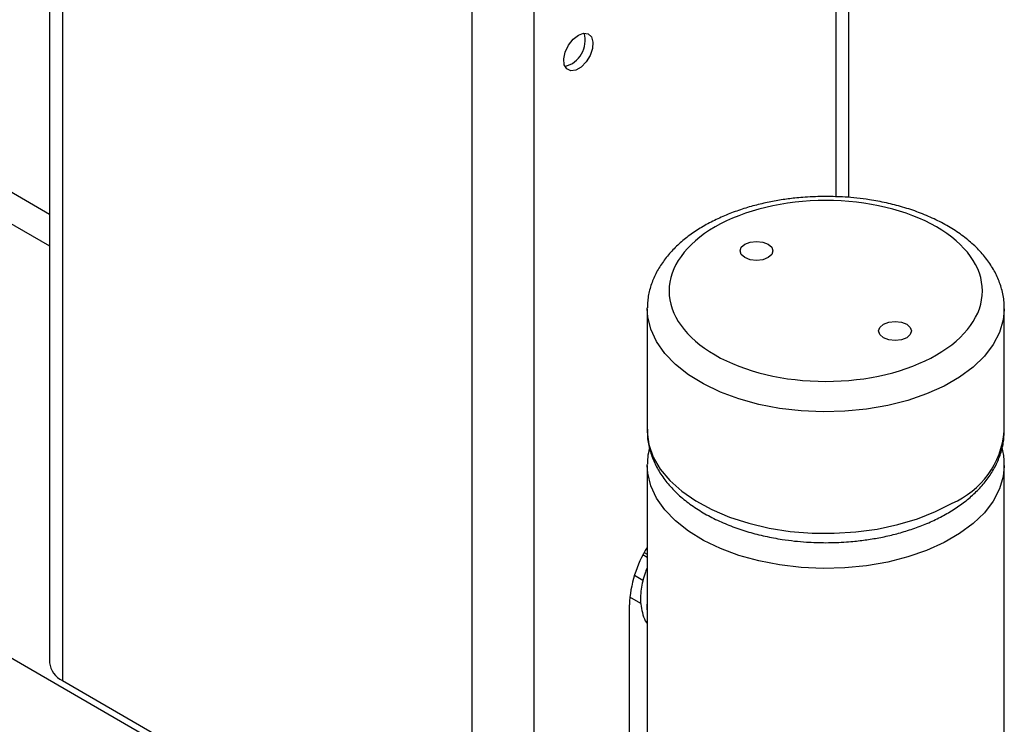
# Model space of a CAD drawing. Header units: inches. Extents: x 5.64 to 14.68, y 3.18 to 8.33.
# Tile 11 of 13: x 13.48 to 14.19, y 5.9 to 6.4. Entities that reach past the tile are written whole.
import ezdxf

# ---------------------------------------------------------------- set-up
doc = ezdxf.new("R2010")
doc.units = ezdxf.units.IN
doc.header["$MEASUREMENT"] = 0

msp = doc.modelspace()

# ---------------------------------------------------------------- linework, layer by layer
at = {"color": 7, "linetype": 'Continuous', "lineweight": 25}
for p, q in [((13.50458, 6.69723), (13.50458, 5.9416)), ((13.51373, 6.6871), (13.51373, 5.92884)), ((14.07531, 6.27376), (14.07531, 6.65223)), ((13.80647, 5.75984), (13.80647, 6.51811)), ((13.26068, 6.37996), (13.50458, 6.23917)), ((13.50458, 6.26159), (13.33299, 6.36064)), ((13.82712, 5.7427), (12.99196, 6.22483)), ((13.93142, 6.19423), (13.93142, 6.19487)), ((13.93142, 6.19423), (13.93142, 6.10748)), ((14.18642, 6.10748), (14.18642, 6.19423)), ((14.18642, 6.19423), (14.18642, 6.19361)), ((13.93142, 6.10807), (13.93142, 6.10748)), ((14.18642, 6.10686), (14.18642, 6.10748)), ((13.93142, 6.08247), (13.93143, 6.08316)), ((13.93142, 6.08247), (13.93142, 5.79464)), ((14.18642, 6.08247), (14.18641, 6.08179)), ((14.18642, 5.79464), (14.18642, 6.08247)), ((13.92933, 6.02032), (13.93142, 6.01911)), ((13.93142, 6.01674), (13.92836, 6.01851)), ((13.92224, 6.004), (13.92836, 6.00047)), ((13.92688, 5.98383), (13.91892, 5.98843)), ((13.91864, 5.8173), (13.91864, 5.9828)), ((13.51373, 5.92884), (13.80647, 5.75984))]:
    msp.add_line(p, q, dxfattribs=at)
at = {"color": 8, "linetype": 'Continuous', "lineweight": 25}
for p, q in [((14.06616, 6.64251), (14.06616, 6.2742)), ((13.85067, 5.77647), (13.85067, 6.51811))]:
    msp.add_line(p, q, dxfattribs=at)
at = {"color": 7, "linetype": 'Continuous', "lineweight": 25, "flags": 128}
for points in [[(13.88222, 6.38966), (13.88599, 6.39102), (13.88926, 6.39057), (13.89157, 6.38837), (13.89262, 6.38472), (13.89226, 6.3801), (13.89055, 6.37515), (13.88772, 6.37053), (13.88414, 6.36686), (13.8803, 6.36465), (13.87673, 6.36418), (13.87389, 6.36553), (13.87218, 6.36851), (13.87183, 6.37271), (13.87288, 6.37758), (13.87519, 6.38245), (13.87845, 6.38667), (13.88222, 6.38966)], [(14.01773, 6.23077), (14.01392, 6.2293), (14.00942, 6.22878), (14.00493, 6.2293), (14.00111, 6.23077), (13.99857, 6.23297), (13.99767, 6.23557), (13.99857, 6.23816), (14.00111, 6.24036), (14.00493, 6.24183), (14.00942, 6.24235), (14.01392, 6.24183), (14.01773, 6.24036), (14.02028, 6.23816), (14.02117, 6.23557), (14.02028, 6.23297), (14.01773, 6.23077)], [(14.11673, 6.17362), (14.11291, 6.17215), (14.10842, 6.17164), (14.10392, 6.17215), (14.10011, 6.17362), (14.09756, 6.17582), (14.09667, 6.17842), (14.09756, 6.18101), (14.10011, 6.18321), (14.10392, 6.18469), (14.10842, 6.1852), (14.11291, 6.18469), (14.11673, 6.18321), (14.11927, 6.18101), (14.12017, 6.17842), (14.11927, 6.17582), (14.11673, 6.17362)], [(13.93142, 5.9857), (13.9312, 5.98116), (13.93142, 5.97688)]]:
    msp.add_lwpolyline(points, dxfattribs=at)
at = {"color": 8, "linetype": 'Continuous', "lineweight": 25, "flags": 128}
for points in [[(14.18642, 6.19361), (14.18568, 6.18632), (14.18303, 6.17738), (14.17851, 6.16871), (14.17216, 6.16042), (14.16411, 6.15264), (14.15446, 6.14549), (14.14335, 6.13908), (14.13097, 6.13351), (14.1175, 6.12886), (14.10314, 6.1252), (14.08811, 6.12259), (14.07264, 6.12106), (14.05696, 6.12064), (14.0413, 6.12134), (14.02592, 6.12314), (14.01104, 6.12602), (13.99688, 6.12993), (13.98366, 6.13482), (13.97158, 6.14061), (13.96083, 6.14721), (13.95156, 6.15453), (13.94392, 6.16244), (13.93803, 6.17084), (13.93397, 6.1796), (13.9318, 6.18857), (13.93142, 6.19423)], [(13.93142, 6.10748), (13.93143, 6.10634), (13.93264, 6.09731), (13.93576, 6.08843), (13.94075, 6.07983), (13.94753, 6.07166), (13.956, 6.06403), (13.96603, 6.05706), (13.97747, 6.05085), (13.99014, 6.0455), (14.00385, 6.04109), (14.0184, 6.03769), (14.03356, 6.03534), (14.04911, 6.03409), (14.06481, 6.03395), (14.08042, 6.03493), (14.0957, 6.037), (14.11042, 6.04014), (14.12436, 6.04431), (14.13731, 6.04943), (14.14908, 6.05543)], [(14.18641, 6.08179), (14.18568, 6.07455), (14.18303, 6.06562), (14.17851, 6.05694), (14.17216, 6.04865), (14.16411, 6.04087), (14.15446, 6.03373), (14.14335, 6.02732), (14.13097, 6.02175), (14.1175, 6.0171), (14.10314, 6.01344), (14.08811, 6.01082), (14.07264, 6.00929), (14.05696, 6.00887), (14.0413, 6.00957), (14.02592, 6.01137), (14.01104, 6.01425), (13.99688, 6.01817), (13.98366, 6.02306), (13.97158, 6.02885), (13.96083, 6.03545), (13.95156, 6.04276), (13.94392, 6.05068), (13.93803, 6.05908), (13.93397, 6.06783), (13.9318, 6.07681), (13.93142, 6.08247)]]:
    msp.add_lwpolyline(points, dxfattribs=at)
at = {"color": 7, "linetype": 'Continuous', "lineweight": 25}
for centre, radius, start, end in [((13.86807, 6.38577), 0.01902, 283.87525, 16.1301), ((14.00197, 5.97944), 0.0834, 147.76812, 177.68873), ((13.52022, 5.94315), 0.01572, 185.69497, 245.62524)]:
    msp.add_arc(centre, radius, start, end, dxfattribs=at)
at = {"color": 8, "linetype": 'Continuous', "lineweight": 25}
msp.add_arc((14.12484, 6.1123), 0.06182, 293.08588, 354.95358, dxfattribs=at)
at = {"color": 7, "linetype": 'Continuous', "lineweight": 25}
for points, knots in [([(14.05892, 6.27444), (14.05398, 6.27435), (14.04702, 6.27421), (14.03684, 6.27332), (14.02823, 6.27225), (14.0182, 6.27047), (14.008, 6.26808), (13.99775, 6.26502), (13.98771, 6.26128), (13.97807, 6.25687), (13.96898, 6.25181), (13.96058, 6.2461), (13.953, 6.23977), (13.94635, 6.23284), (13.94076, 6.22533), (13.93631, 6.2173), (13.93323, 6.20878), (13.93158, 6.20127), (13.93162, 6.19664), (13.93163, 6.19502)], [0, 0, 0, 0, 0.076508, 0.107671, 0.159203, 0.212426, 0.269238, 0.3282, 0.388766, 0.450518, 0.513184, 0.576578, 0.640508, 0.704798, 0.769301, 0.833954, 0.898902, 0.964614, 1, 1, 1, 1]), ([(14.18621, 6.19346), (14.18628, 6.19491), (14.18648, 6.19958), (14.18503, 6.20722), (14.18205, 6.21617), (14.17757, 6.22461), (14.1717, 6.23263), (14.16451, 6.24012), (14.15612, 6.24699), (14.1467, 6.25314), (14.13641, 6.25855), (14.12544, 6.26316), (14.11403, 6.26694), (14.10224, 6.26995), (14.09126, 6.272), (14.08136, 6.27329), (14.07097, 6.27422), (14.06352, 6.27436), (14.05892, 6.27444)], [0, 0, 0, 0, 0.031513, 0.100832, 0.166267, 0.232951, 0.300897, 0.369735, 0.438919, 0.507967, 0.576454, 0.644104, 0.710496, 0.774613, 0.839401, 0.886001, 0.929652, 1, 1, 1, 1]), ([(13.97981, 6.25266), (14.00079, 6.26477), (14.02925, 6.27158), (14.08859, 6.27158), (14.11705, 6.26477), (14.15901, 6.24055), (14.17079, 6.22412), (14.17079, 6.18986), (14.15901, 6.17344), (14.11705, 6.14921), (14.08859, 6.14241), (14.02925, 6.14241), (14.00079, 6.14921), (13.95883, 6.17344), (13.94704, 6.18986), (13.94704, 6.22412), (13.95883, 6.24055), (13.97981, 6.25266)], [0, 0, 0, 0, 0.125, 0.125, 0.25, 0.25, 0.375, 0.375, 0.5, 0.5, 0.625, 0.625, 0.75, 0.75, 0.875, 0.875, 1, 1, 1, 1]), ([(13.93163, 6.10822), (13.93156, 6.10677), (13.93136, 6.10212), (13.93281, 6.09449), (13.93579, 6.08554), (13.94027, 6.0771), (13.94614, 6.06908), (13.95333, 6.06159), (13.96172, 6.05473), (13.97114, 6.04857), (13.98143, 6.04317), (13.9924, 6.03856), (14.00381, 6.03477), (14.0156, 6.03176), (14.02658, 6.02971), (14.03648, 6.02842), (14.04687, 6.02749), (14.05432, 6.02735), (14.05892, 6.02727)], [0, 0, 0, 0, 0.031239, 0.100578, 0.166032, 0.232735, 0.3007, 0.369557, 0.438761, 0.507828, 0.576335, 0.644003, 0.710414, 0.774549, 0.839356, 0.885968, 0.929632, 1, 1, 1, 1]), ([(14.05892, 6.02727), (14.06386, 6.02736), (14.07082, 6.0275), (14.081, 6.02839), (14.08961, 6.02947), (14.09964, 6.03124), (14.10984, 6.03363), (14.12009, 6.0367), (14.13013, 6.04043), (14.13977, 6.04484), (14.14886, 6.0499), (14.15726, 6.05561), (14.16484, 6.06194), (14.17149, 6.06887), (14.17708, 6.07638), (14.18153, 6.08441), (14.18461, 6.09294), (14.18626, 6.10045), (14.18622, 6.10509), (14.18621, 6.10671)], [0, 0, 0, 0, 0.0764948, 0.1076524, 0.1591749, 0.2123886, 0.2691903, 0.3281426, 0.3886979, 0.450439, 0.5130944, 0.5764771, 0.640396, 0.704675, 0.7691671, 0.8338089, 0.8987452, 0.9644456, 1, 1, 1, 1]), ([(13.933, 6.0947), (13.93247, 6.09254), (13.93155, 6.08878), (13.9316, 6.08495), (13.93163, 6.08332)], [0, 0, 0, 0, 0.576185, 1, 1, 1, 1]), ([(14.18621, 6.08163), (14.18628, 6.08307), (14.18651, 6.08763), (14.18552, 6.09213), (14.18484, 6.09521)], [0, 0, 0, 0, 0.315613, 1, 1, 1, 1]), ([(13.93142, 6.00946), (13.93131, 6.00925), (13.93066, 6.00795), (13.92957, 6.00471), (13.92804, 5.99979), (13.92694, 5.99392), (13.92649, 5.98789), (13.92684, 5.98174), (13.92824, 5.97578), (13.92977, 5.9715), (13.9312, 5.96954), (13.93142, 5.96923)], [0, 0, 0, 0, 0.01581, 0.096139, 0.228976, 0.365113, 0.510356, 0.661352, 0.815686, 0.971166, 1, 1, 1, 1])]:
    msp.add_open_spline(points, degree=3, knots=knots, dxfattribs=at)

doc.saveas('drawing.dxf')
